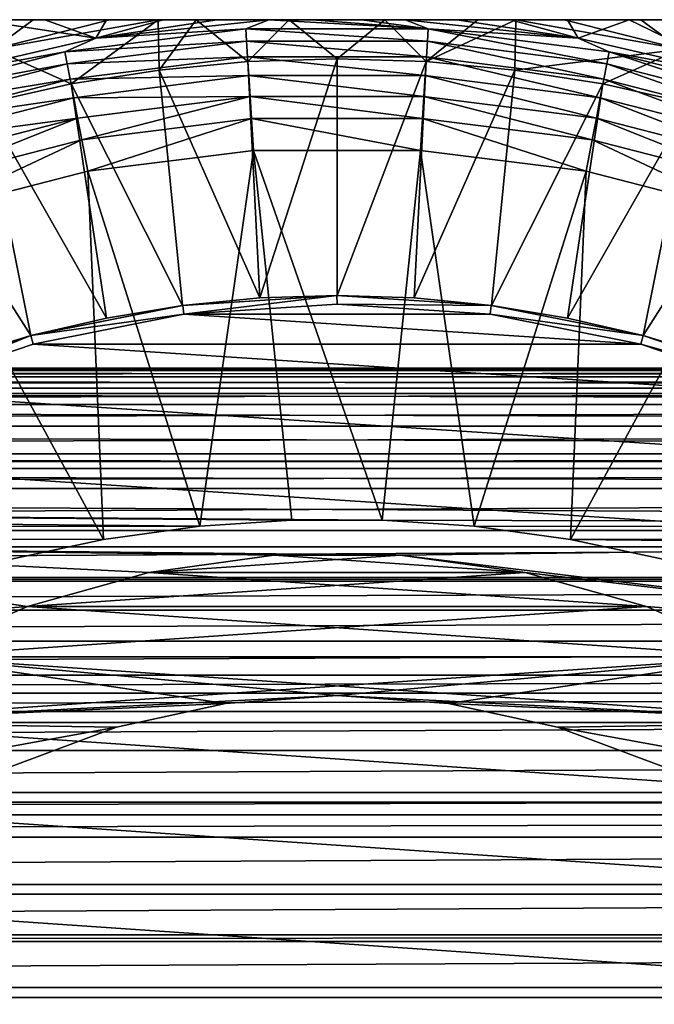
# Model space of a CAD drawing. Header units: metres. Extents: x -109 to 109, y -108 to 40.
# Tile 123 of 230: x -4.46 to 4.46, y -34.34 to -20.5. Entities that reach past the tile are written whole.
import ezdxf

# ---------------------------------------------------------------- set-up
doc = ezdxf.new("R2010")
doc.units = ezdxf.units.M
doc.layers.add('solid_K_24_42_17_000C74_XXXX', color=7, linetype='CONTINUOUS')

msp = doc.modelspace()

# ---------------------------------------------------------------- linework, layer by layer
at = {"layer": 'solid_K_24_42_17_000C74_XXXX'}
for points in [[(-7.98436, -20.5, -62.825005), (7.98436, -20.5, -62.825005), (7.951531, -20.5, -63.232971)], [(-7.98436, -20.5, -52.646069), (7.98436, -20.5, -62.825005), (-7.98436, -20.5, -62.825005)], [(7.98436, -20.5, -52.646069), (7.98436, -20.5, -62.825005), (-7.98436, -20.5, -52.646069)], [(-7.951533, -20.5, -63.232964), (-7.98436, -20.5, -62.825005), (7.951531, -20.5, -63.232971)], [(7.98436, -20.5, -52.646069), (-7.98436, -20.5, -52.646069), (-7.945383, -20.5, -52.201748)], [(-7.951533, -20.5, -63.232964), (7.951531, -20.5, -63.232971), (7.85088, -20.5, -63.644081)], [(-7.951533, -20.5, -63.232964), (7.85088, -20.5, -63.644081), (-7.850881, -20.5, -63.644077)], [(7.945383, -20.5, -52.201748), (-7.945383, -20.5, -52.201748), (-7.82549, -20.5, -51.753345)], [(7.945383, -20.5, -52.201748), (7.98436, -20.5, -52.646069), (-7.945383, -20.5, -52.201748)], [(-7.850881, -20.5, -63.644077), (7.85088, -20.5, -63.644081), (7.74419, -20.5, -63.919044)], [(-7.850881, -20.5, -63.644077), (7.74419, -20.5, -63.919044), (-7.74419, -20.5, -63.919044)], [(7.82549, -20.5, -51.753345), (-7.82549, -20.5, -51.753345), (-7.817924, -20.5, -51.732655)], [(7.82549, -20.5, -51.753345), (7.945383, -20.5, -52.201748), (-7.82549, -20.5, -51.753345)], [(7.817924, -20.5, -51.732655), (-7.817924, -20.5, -51.732655), (-7.615884, -20.5, -51.297993)], [(7.817924, -20.5, -51.732655), (7.82549, -20.5, -51.753345), (-7.817924, -20.5, -51.732655)], [(-7.74419, -20.5, -63.919044), (7.74419, -20.5, -63.919044), (7.676008, -20.5, -64.061188)], [(-7.676006, -20.5, -64.061195), (-7.74419, -20.5, -63.919044), (7.676008, -20.5, -64.061188)], [(-7.676006, -20.5, -64.061195), (7.676008, -20.5, -64.061188), (7.417216, -20.5, -64.484062)], [(-7.417213, -20.5, -64.484062), (-7.676006, -20.5, -64.061195), (7.417216, -20.5, -64.484062)], [(7.615884, -20.5, -51.297993), (-7.615884, -20.5, -51.297993), (-7.30151, -20.5, -50.834335)], [(7.615884, -20.5, -51.297993), (7.817924, -20.5, -51.732655), (-7.615884, -20.5, -51.297993)], [(-7.417213, -20.5, -64.484062), (7.417216, -20.5, -64.484062), (7.059156, -20.5, -64.91288)], [(-7.417213, -20.5, -64.484062), (7.059156, -20.5, -64.91288), (-7.059149, -20.5, -64.912888)], [(7.30151, -20.5, -50.834335), (7.615884, -20.5, -51.297993), (-7.30151, -20.5, -50.834335)], [(-6.111661, -20.5, -49.454231), (7.30151, -20.5, -50.834335), (-7.30151, -20.5, -50.834335)], [(-7.059149, -20.5, -64.912888), (7.059156, -20.5, -64.91288), (6.984968, -20.5, -64.988441)], [(-7.059149, -20.5, -64.912888), (6.984968, -20.5, -64.988441), (-6.984968, -20.5, -64.988441)], [(-6.984968, -20.5, -64.988441), (6.984968, -20.5, -64.988441), (6.582434, -20.5, -65.344414)], [(-6.582424, -20.5, -65.344421), (-6.984968, -20.5, -64.988441), (6.582434, -20.5, -65.344414)], [(-6.582424, -20.5, -65.344421), (6.582434, -20.5, -65.344414), (5.966731, -20.5, -65.769356)], [(-5.966721, -20.5, -65.769363), (-6.582424, -20.5, -65.344421), (5.966731, -20.5, -65.769356)], [(-6.111661, -20.5, -49.454231), (6.111676, -20.5, -49.454247), (7.30151, -20.5, -50.834335)], [(-6.111661, -20.5, -49.454231), (-5.056439, -20.5, -48.419262), (6.111676, -20.5, -49.454247)], [(-5.966721, -20.5, -65.769363), (5.966731, -20.5, -65.769356), (5.537582, -20.5, -66.0075)], [(-5.966721, -20.5, -65.769363), (5.537582, -20.5, -66.0075), (-5.537579, -20.5, -66.0075)], [(-5.056439, -20.5, -48.419262), (-5.772652, -21.306267, -46.209816), (-3.389097, -20.75943, -46.209816)], [(-5.537579, -20.5, -66.0075), (5.537582, -20.5, -66.0075), (5.198577, -20.5, -66.170303)], [(-5.198599, -20.5, -66.170288), (-5.537579, -20.5, -66.0075), (5.198577, -20.5, -66.170303)], [(-5.198599, -20.5, -66.170288), (5.198577, -20.5, -66.170303), (4.272857, -20.5, -66.527611)], [(-4.272964, -20.5, -66.527573), (-5.198599, -20.5, -66.170288), (4.272857, -20.5, -66.527611)], [(-4.272964, -20.5, -66.527573), (-4.833642, -20.912188, -66.942169), (-5.198599, -20.5, -66.170288)], [(-5.056439, -20.5, -48.419262), (-3.389097, -20.75943, -46.209816), (-4.107936, -20.5, -47.647266)], [(-5.056439, -20.5, -48.419262), (5.056436, -20.5, -48.419258), (6.111676, -20.5, -49.454247)], [(-5.056439, -20.5, -48.419262), (-4.107936, -20.5, -47.647266), (5.056436, -20.5, -48.419258)], [(-4.833642, -20.912188, -66.942169), (-2.512189, -20.5, -66.952927), (-3.738211, -21.403618, -67.77475)], [(-3.19315, -20.5, -66.821251), (-2.512189, -20.5, -66.952927), (-4.833642, -20.912188, -66.942169)], [(-4.272964, -20.5, -66.527573), (-3.19315, -20.5, -66.821251), (-4.833642, -20.912188, -66.942169)], [(-4.272964, -20.5, -66.527573), (4.272857, -20.5, -66.527611), (-3.19315, -20.5, -66.821251)], [(-4.107936, -20.5, -47.647266), (-3.389097, -20.75943, -46.209816), (-3.242344, -20.5, -47.077515)], [(-4.107936, -20.5, -47.647266), (4.107914, -20.5, -47.647247), (5.056436, -20.5, -48.419258)], [(-4.107936, -20.5, -47.647266), (-3.242344, -20.5, -47.077515), (4.107914, -20.5, -47.647247)], [(-2.512189, -20.5, -66.952927), (-2.500367, -21.207561, -67.77475), (-3.738211, -21.403618, -67.77475)], [(-1.281579, -20.629887, -45.917889), (-0.95742, -20.5, -46.209816), (-3.389097, -20.75943, -46.209816)], [(-1.683229, -20.5, -46.383842), (-3.389097, -20.75943, -46.209816), (-0.95742, -20.5, -46.209816)], [(-2.439501, -20.5, -46.666233), (-3.389097, -20.75943, -46.209816), (-1.683229, -20.5, -46.383842)], [(-3.242344, -20.5, -47.077515), (-3.389097, -20.75943, -46.209816), (-2.439501, -20.5, -46.666233)], [(-3.242344, -20.5, -47.077515), (3.242308, -20.5, -47.077492), (4.107914, -20.5, -47.647247)], [(-3.242344, -20.5, -47.077515), (-2.439501, -20.5, -46.666233), (3.242308, -20.5, -47.077492)], [(-3.19315, -20.5, -66.821251), (4.272857, -20.5, -66.527611), (3.192851, -20.5, -66.82132)], [(-3.19315, -20.5, -66.821251), (3.192851, -20.5, -66.82132), (2.512191, -20.5, -66.952927)], [(-3.19315, -20.5, -66.821251), (2.512191, -20.5, -66.952927), (-2.512189, -20.5, -66.952927)], [(-2.512189, -20.5, -66.952927), (-1.97903, -20.5, -67.031227), (-2.500367, -21.207561, -67.77475)], [(-2.512189, -20.5, -66.952927), (2.512191, -20.5, -66.952927), (1.97826, -20.5, -67.031326)], [(-2.512189, -20.5, -66.952927), (1.97826, -20.5, -67.031326), (-1.97903, -20.5, -67.031227)], [(-1.97903, -20.5, -67.031227), (-1.252655, -21.089619, -67.77475), (-2.500367, -21.207561, -67.77475)], [(-2.439501, -20.5, -46.666233), (2.439471, -20.5, -46.666222), (3.242308, -20.5, -47.077492)], [(-2.439501, -20.5, -46.666233), (-1.683229, -20.5, -46.383842), (2.439471, -20.5, -46.666222)], [(-1.97903, -20.5, -67.031227), (-0.671754, -20.5, -67.141106), (-1.252655, -21.089619, -67.77475)], [(-1.97903, -20.5, -67.031227), (1.97826, -20.5, -67.031326), (-0.671754, -20.5, -67.141106)], [(-1.683229, -20.5, -46.383842), (-0.95742, -20.5, -46.209816), (1.683196, -20.5, -46.383831)], [(-1.683229, -20.5, -46.383842), (1.683196, -20.5, -46.383831), (2.439471, -20.5, -46.666222)], [(-1.281579, -20.629887, -45.917889), (1.281579, -20.629887, -45.917889), (-0.95742, -20.5, -46.209816)], [(-0.671754, -20.5, -67.141106), (0.000001, -21.050253, -67.77475), (-1.252655, -21.089619, -67.77475)], [(0.95742, -20.5, -46.209816), (-0.95742, -20.5, -46.209816), (-0.350682, -20.5, -46.143715)], [(1.281579, -20.629887, -45.917889), (-0.350682, -20.5, -46.143715), (-0.95742, -20.5, -46.209816)], [(1.683196, -20.5, -46.383831), (-0.95742, -20.5, -46.209816), (0.95742, -20.5, -46.209816)], [(-0.671754, -20.5, -67.141106), (0.670356, -20.5, -67.141159), (0.000001, -21.050253, -67.77475)], [(-0.671754, -20.5, -67.141106), (1.97826, -20.5, -67.031326), (0.670356, -20.5, -67.141159)], [(0.95742, -20.5, -46.209816), (-0.350682, -20.5, -46.143715), (0.350682, -20.5, -46.143715)], [(1.281579, -20.629887, -45.917889), (0.350682, -20.5, -46.143715), (-0.350682, -20.5, -46.143715)], [(0.670356, -20.5, -67.141159), (1.252657, -21.089619, -67.77475), (0.000001, -21.050253, -67.77475)], [(1.281579, -20.629887, -45.917889), (0.95742, -20.5, -46.209816), (0.350682, -20.5, -46.143715)], [(0.670356, -20.5, -67.141159), (1.97826, -20.5, -67.031326), (1.252657, -21.089619, -67.77475)], [(1.281579, -20.629887, -45.917889), (3.389097, -20.75943, -46.209816), (0.95742, -20.5, -46.209816)], [(1.683196, -20.5, -46.383831), (0.95742, -20.5, -46.209816), (3.389097, -20.75943, -46.209816)], [(2.512191, -20.5, -66.952927), (2.500369, -21.207563, -67.77475), (1.252657, -21.089619, -67.77475)], [(1.97826, -20.5, -67.031326), (2.512191, -20.5, -66.952927), (1.252657, -21.089619, -67.77475)], [(1.683196, -20.5, -46.383831), (3.389097, -20.75943, -46.209816), (2.439471, -20.5, -46.666222)], [(2.439471, -20.5, -46.666222), (3.389097, -20.75943, -46.209816), (3.242308, -20.5, -47.077492)], [(4.833575, -20.91217, -66.942169), (2.500369, -21.207563, -67.77475), (2.512191, -20.5, -66.952927)], [(4.833575, -20.91217, -66.942169), (2.512191, -20.5, -66.952927), (3.192851, -20.5, -66.82132)], [(4.833575, -20.91217, -66.942169), (3.192851, -20.5, -66.82132), (4.272857, -20.5, -66.527611)], [(3.242308, -20.5, -47.077492), (3.389097, -20.75943, -46.209816), (4.107914, -20.5, -47.647247)], [(4.107914, -20.5, -47.647247), (3.389097, -20.75943, -46.209816), (5.772652, -21.306267, -46.209816)], [(4.107914, -20.5, -47.647247), (5.772652, -21.306267, -46.209816), (5.056436, -20.5, -48.419258)], [(4.833575, -20.91217, -66.942169), (4.272857, -20.5, -66.527611), (5.198577, -20.5, -66.170303)], [(-3.824525, -20.951136, -45.917889), (-3.389097, -20.75943, -46.209816), (-5.772652, -21.306267, -46.209816)], [(-3.824525, -20.951136, -45.917889), (-1.281579, -20.629887, -45.917889), (-3.389097, -20.75943, -46.209816)], [(-1.270839, -20.800581, -45.654289), (-1.281579, -20.629887, -45.917889), (-3.824525, -20.951136, -45.917889)], [(1.27084, -20.800581, -45.654289), (1.281579, -20.629887, -45.917889), (-1.281579, -20.629887, -45.917889)], [(-1.270839, -20.800581, -45.654289), (1.27084, -20.800581, -45.654289), (-1.281579, -20.629887, -45.917889)], [(1.27084, -20.800581, -45.654289), (3.792478, -21.119137, -45.654289), (1.281579, -20.629887, -45.917889)], [(1.281579, -20.629887, -45.917889), (3.824526, -20.951136, -45.917889), (3.389097, -20.75943, -46.209816)], [(3.792478, -21.119137, -45.654289), (3.824526, -20.951136, -45.917889), (1.281579, -20.629887, -45.917889)], [(3.824526, -20.951136, -45.917889), (5.772652, -21.306267, -46.209816), (3.389097, -20.75943, -46.209816)], [(-3.792477, -21.119137, -45.654289), (-1.270839, -20.800581, -45.654289), (-3.824525, -20.951136, -45.917889)], [(-1.256887, -21.022337, -45.432106), (-1.270839, -20.800581, -45.654289), (-3.792477, -21.119137, -45.654289)], [(1.256889, -21.022337, -45.432106), (1.27084, -20.800581, -45.654289), (-1.270839, -20.800581, -45.654289)], [(-1.256887, -21.022337, -45.432106), (1.256889, -21.022337, -45.432106), (-1.270839, -20.800581, -45.654289)], [(1.256889, -21.022337, -45.432106), (3.750843, -21.337397, -45.432106), (1.27084, -20.800581, -45.654289)], [(3.750843, -21.337397, -45.432106), (3.792478, -21.119137, -45.654289), (1.27084, -20.800581, -45.654289)], [(-6.307157, -21.588568, -45.917889), (-3.824525, -20.951136, -45.917889), (-5.772652, -21.306267, -46.209816)], [(-3.792477, -21.119137, -45.654289), (-3.824525, -20.951136, -45.917889), (-6.307157, -21.588568, -45.917889)], [(-4.833642, -20.912188, -66.942169), (-3.738211, -21.403618, -67.77475), (-4.961303, -21.677011, -67.77475)], [(-3.750842, -21.337397, -45.432106), (-1.256887, -21.022337, -45.432106), (-3.792477, -21.119137, -45.654289)], [(-1.240335, -21.285423, -45.261086), (-1.256887, -21.022337, -45.432106), (-3.750842, -21.337397, -45.432106)], [(1.240337, -21.285423, -45.261086), (1.256889, -21.022337, -45.432106), (-1.256887, -21.022337, -45.432106)], [(-1.240335, -21.285423, -45.261086), (1.240337, -21.285423, -45.261086), (-1.256887, -21.022337, -45.432106)], [(1.240337, -21.285423, -45.261086), (3.701448, -21.596334, -45.261086), (1.256889, -21.022337, -45.432106)], [(3.701448, -21.596334, -45.261086), (3.750843, -21.337397, -45.432106), (1.256889, -21.022337, -45.432106)], [(4.833575, -20.91217, -66.942169), (3.738214, -21.403618, -67.77475), (2.500369, -21.207563, -67.77475)], [(4.833575, -20.91217, -66.942169), (4.961305, -21.677011, -67.77475), (3.738214, -21.403618, -67.77475)], [(3.792478, -21.119137, -45.654289), (6.254306, -21.751228, -45.654289), (3.824526, -20.951136, -45.917889)], [(3.824526, -20.951136, -45.917889), (6.307157, -21.588568, -45.917889), (5.772652, -21.306267, -46.209816)], [(6.254306, -21.751228, -45.654289), (6.307157, -21.588568, -45.917889), (3.824526, -20.951136, -45.917889)], [(-6.254305, -21.751226, -45.654289), (-3.792477, -21.119137, -45.654289), (-6.307157, -21.588568, -45.917889)], [(-3.750842, -21.337397, -45.432106), (-3.792477, -21.119137, -45.654289), (-6.254305, -21.751226, -45.654289)], [(-2.500367, -21.207561, -67.77475), (-1.252655, -21.089619, -67.77475), (-1.087231, -24.411091, -71.099998)], [(-1.252655, -21.089619, -67.77475), (0.000001, -21.050253, -67.77475), (-1.087231, -24.411091, -71.099998)], [(0.000001, -21.050253, -67.77475), (0, -24.3755, -71.099998), (-1.087231, -24.411091, -71.099998)], [(0.000001, -21.050253, -67.77475), (1.252657, -21.089619, -67.77475), (0, -24.3755, -71.099998)], [(1.252657, -21.089619, -67.77475), (1.087231, -24.411091, -71.099998), (0, -24.3755, -71.099998)], [(1.252657, -21.089619, -67.77475), (2.500369, -21.207563, -67.77475), (1.087231, -24.411091, -71.099998)], [(3.750843, -21.337397, -45.432106), (6.185644, -21.962547, -45.432106), (3.792478, -21.119137, -45.654289)], [(6.185644, -21.962547, -45.432106), (6.254306, -21.751228, -45.654289), (3.792478, -21.119137, -45.654289)], [(-3.701447, -21.596333, -45.261086), (-1.240335, -21.285423, -45.261086), (-3.750842, -21.337397, -45.432106)], [(-3.738211, -21.403618, -67.77475), (-2.500367, -21.207561, -67.77475), (-2.17008, -24.517744, -71.099998)], [(-3.701447, -21.596333, -45.261086), (-1.22191, -21.578295, -45.148735), (-1.240335, -21.285423, -45.261086)], [(-2.500367, -21.207561, -67.77475), (-1.087231, -24.411091, -71.099998), (-2.17008, -24.517744, -71.099998)], [(-1.240335, -21.285423, -45.261086), (-1.22191, -21.578295, -45.148735), (1.221911, -21.578295, -45.148735)], [(-1.240335, -21.285423, -45.261086), (1.221911, -21.578295, -45.148735), (1.240337, -21.285423, -45.261086)], [(2.500369, -21.207563, -67.77475), (2.17008, -24.517744, -71.099998), (1.087231, -24.411091, -71.099998)], [(1.240337, -21.285423, -45.261086), (1.221911, -21.578295, -45.148735), (3.646461, -21.884588, -45.148735)], [(1.240337, -21.285423, -45.261086), (3.646461, -21.884588, -45.148735), (3.701448, -21.596334, -45.261086)], [(2.500369, -21.207563, -67.77475), (3.738214, -21.403618, -67.77475), (2.17008, -24.517744, -71.099998)], [(-6.185643, -21.962547, -45.432106), (-3.750842, -21.337397, -45.432106), (-6.254305, -21.751226, -45.654289)], [(-3.701447, -21.596333, -45.261086), (-3.750842, -21.337397, -45.432106), (-6.185643, -21.962547, -45.432106)], [(-4.961303, -21.677011, -67.77475), (-3.738211, -21.403618, -67.77475), (-3.243151, -24.69491, -71.099998)], [(-3.738211, -21.403618, -67.77475), (-2.17008, -24.517744, -71.099998), (-3.243151, -24.69491, -71.099998)], [(3.738214, -21.403618, -67.77475), (3.243151, -24.69491, -71.099998), (2.17008, -24.517744, -71.099998)], [(3.738214, -21.403618, -67.77475), (4.961305, -21.677011, -67.77475), (3.243151, -24.69491, -71.099998)], [(3.701448, -21.596334, -45.261086), (6.104185, -22.213251, -45.261086), (3.750843, -21.337397, -45.432106)], [(6.104185, -22.213251, -45.261086), (6.185644, -21.962547, -45.432106), (3.750843, -21.337397, -45.432106)], [(-3.701447, -21.596333, -45.261086), (-3.64646, -21.884586, -45.148735), (-1.22191, -21.578295, -45.148735)], [(-1.22191, -21.578295, -45.148735), (-3.64646, -21.884586, -45.148735), (-3.588116, -22.189163, -45.099998)], [(-1.22191, -21.578295, -45.148735), (-3.588116, -22.189163, -45.099998), (-1.202309, -21.887781, -45.099998)], [(-1.22191, -21.578295, -45.148735), (-1.202309, -21.887781, -45.099998), (1.202309, -21.887781, -45.099998)], [(1.221911, -21.578295, -45.148735), (-1.22191, -21.578295, -45.148735), (1.202309, -21.887781, -45.099998)], [(1.221911, -21.578295, -45.148735), (1.202309, -21.887781, -45.099998), (3.588116, -22.189163, -45.099998)], [(3.646461, -21.884588, -45.148735), (1.221911, -21.578295, -45.148735), (3.588116, -22.189163, -45.099998)], [(-6.104184, -22.213251, -45.261086), (-3.701447, -21.596333, -45.261086), (-6.185643, -21.962547, -45.432106)], [(-6.164814, -22.026663, -67.77475), (-4.961303, -21.677011, -67.77475), (-4.302822, -24.941988, -71.099998)], [(-6.104184, -22.213251, -45.261086), (-3.64646, -21.884586, -45.148735), (-3.701447, -21.596333, -45.261086)], [(-4.961303, -21.677011, -67.77475), (-3.243151, -24.69491, -71.099998), (-4.302822, -24.941988, -71.099998)], [(4.961305, -21.677011, -67.77475), (4.302822, -24.941988, -71.099998), (3.243151, -24.69491, -71.099998)], [(3.701448, -21.596334, -45.261086), (3.646461, -21.884588, -45.148735), (6.013504, -22.49234, -45.148735)], [(3.701448, -21.596334, -45.261086), (6.013504, -22.49234, -45.148735), (6.104185, -22.213251, -45.261086)], [(4.961305, -21.677011, -67.77475), (6.164816, -22.026665, -67.77475), (4.302822, -24.941988, -71.099998)], [(-6.104184, -22.213251, -45.261086), (-6.013503, -22.49234, -45.148735), (-3.64646, -21.884586, -45.148735)], [(-3.64646, -21.884586, -45.148735), (-6.013503, -22.49234, -45.148735), (-5.91755, -22.787231, -45.099998)], [(-3.64646, -21.884586, -45.148735), (-5.91755, -22.787231, -45.099998), (-3.588116, -22.189163, -45.099998)], [(-3.588116, -22.189163, -45.099998), (-3.503973, -22.63122, -45.099998), (-1.202309, -21.887781, -45.099998)], [(-1.202309, -21.887781, -45.099998), (-3.503973, -22.63122, -45.099998), (-1.174145, -22.336899, -45.099998)], [(-1.202309, -21.887781, -45.099998), (-1.174145, -22.336899, -45.099998), (1.174145, -22.336899, -45.099998)], [(-1.202309, -21.887781, -45.099998), (1.174145, -22.336899, -45.099998), (1.202309, -21.887781, -45.099998)], [(1.202309, -21.887781, -45.099998), (1.174145, -22.336899, -45.099998), (3.503973, -22.63122, -45.099998)], [(1.202309, -21.887781, -45.099998), (3.503973, -22.63122, -45.099998), (3.588116, -22.189163, -45.099998)], [(3.646461, -21.884588, -45.148735), (3.588116, -22.189163, -45.099998), (5.91755, -22.787231, -45.099998)], [(6.013504, -22.49234, -45.148735), (3.646461, -21.884588, -45.148735), (5.91755, -22.787231, -45.099998)], [(-6.164814, -22.026663, -67.77475), (-4.302822, -24.941988, -71.099998), (-5.343671, -25.257727, -71.099998)], [(6.164816, -22.026665, -67.77475), (5.343671, -25.257727, -71.099998), (4.302822, -24.941988, -71.099998)], [(-5.91755, -22.787231, -45.099998), (-5.778588, -23.215239, -45.099998), (-3.588116, -22.189163, -45.099998)], [(-3.588116, -22.189163, -45.099998), (-5.778588, -23.215239, -45.099998), (-3.503973, -22.63122, -45.099998)], [(3.588116, -22.189163, -45.099998), (3.503973, -22.63122, -45.099998), (5.778588, -23.215239, -45.099998)], [(3.588116, -22.189163, -45.099998), (5.778588, -23.215239, -45.099998), (5.91755, -22.787231, -45.099998)], [(-1.174152, -22.336899, -27.37269), (-1.174145, -22.336899, -45.099998), (-3.503973, -22.63122, -45.099998)], [(-3.503957, -22.631214, -27.37269), (-1.174152, -22.336899, -27.37269), (-3.503973, -22.63122, -45.099998)], [(-3.503957, -22.631214, -27.37269), (-1.930284, -27.622665, -8.025393), (-1.174152, -22.336899, -27.37269)], [(-1.174152, -22.336899, -27.37269), (-1.930284, -27.622665, -8.025393), (-0.636352, -27.537579, -7.881826)], [(-1.174152, -22.336899, -27.37269), (-0.636352, -27.537579, -7.881826), (0.636147, -27.537571, -7.881815)], [(-1.174152, -22.336899, -27.37269), (0.636147, -27.537571, -7.881815), (1.174152, -22.336899, -27.37269)], [(-1.174152, -22.336899, -27.37269), (1.174152, -22.336899, -27.37269), (-1.174145, -22.336899, -45.099998)], [(1.174152, -22.336899, -27.37269), (1.174145, -22.336899, -45.099998), (-1.174145, -22.336899, -45.099998)], [(1.174152, -22.336899, -27.37269), (0.636147, -27.537571, -7.881815), (1.930084, -27.622646, -8.025359)], [(3.503957, -22.631214, -27.37269), (3.503973, -22.63122, -45.099998), (1.174145, -22.336899, -45.099998)], [(1.174152, -22.336899, -27.37269), (3.503957, -22.631214, -27.37269), (1.174145, -22.336899, -45.099998)], [(1.174152, -22.336899, -27.37269), (1.930084, -27.622646, -8.025359), (3.503957, -22.631214, -27.37269)], [(-5.778558, -23.215223, -27.37269), (-3.503973, -22.63122, -45.099998), (-5.778588, -23.215239, -45.099998)], [(-5.778558, -23.215223, -27.37269), (-3.284686, -27.806669, -8.324424), (-3.503957, -22.631214, -27.37269)], [(-5.778558, -23.215223, -27.37269), (-3.503957, -22.631214, -27.37269), (-3.503973, -22.63122, -45.099998)], [(-3.503957, -22.631214, -27.37269), (-3.284686, -27.806669, -8.324424), (-1.930284, -27.622665, -8.025393)], [(3.503957, -22.631214, -27.37269), (1.930084, -27.622646, -8.025359), (3.284459, -27.806631, -8.324362)], [(3.503957, -22.631214, -27.37269), (3.284459, -27.806631, -8.324362), (5.778558, -23.215223, -27.37269)], [(3.503957, -22.631214, -27.37269), (5.778558, -23.215223, -27.37269), (3.503973, -22.63122, -45.099998)], [(5.778558, -23.215223, -27.37269), (5.778588, -23.215239, -45.099998), (3.503973, -22.63122, -45.099998)], [(-5.778558, -23.215223, -27.37269), (-4.736474, -28.119528, -8.800763), (-3.284686, -27.806669, -8.324424)], [(5.778558, -23.215223, -27.37269), (3.284459, -27.806631, -8.324362), (4.736198, -28.119455, -8.800658)], [(-2.169783, -24.517706, -80.600006), (-2.17008, -24.517744, -71.099998), (-1.087231, -24.411091, -71.099998)], [(-2.169783, -24.517706, -80.600006), (-1.087231, -24.411091, -71.099998), (0, -24.3755, -71.099998)], [(-0.000001, -24.3755, -80.600006), (-2.169783, -24.517706, -80.600006), (0, -24.3755, -71.099998)], [(-2.153682, -24.641159, -80.724503), (-2.169783, -24.517706, -80.600006), (-0.000001, -24.3755, -80.600006)], [(0, -24.5, -80.724503), (-2.153682, -24.641159, -80.724503), (-0.000001, -24.3755, -80.600006)], [(-2.153659, -24.641161, -99.599998), (-2.153682, -24.641159, -80.724503), (0, -24.5, -80.724503)], [(-2.153659, -24.641161, -99.599998), (0, -24.5, -80.724503), (0, -24.500013, -99.599998)], [(-2.153659, -24.641161, -99.599998), (0, -24.500013, -99.599998), (2.153659, -24.641161, -99.599998)], [(-0.000001, -24.3755, -80.600006), (0, -24.3755, -71.099998), (1.087231, -24.411091, -71.099998)], [(2.169781, -24.517704, -80.600006), (-0.000001, -24.3755, -80.600006), (1.087231, -24.411091, -71.099998)], [(0, -24.5, -80.724503), (-0.000001, -24.3755, -80.600006), (2.169781, -24.517704, -80.600006)], [(2.153682, -24.641159, -80.724503), (0, -24.5, -80.724503), (2.169781, -24.517704, -80.600006)], [(0, -24.500013, -99.599998), (0, -24.5, -80.724503), (2.153682, -24.641159, -80.724503)], [(0, -24.500013, -99.599998), (2.153682, -24.641159, -80.724503), (2.153659, -24.641161, -99.599998)], [(2.169781, -24.517704, -80.600006), (1.087231, -24.411091, -71.099998), (2.17008, -24.517744, -71.099998)], [(-2.169783, -24.517706, -80.600006), (-4.302607, -24.941931, -80.600006), (-2.17008, -24.517744, -71.099998)], [(-2.153682, -24.641159, -80.724503), (-4.302607, -24.941931, -80.600006), (-2.169783, -24.517706, -80.600006)], [(-4.302607, -24.941931, -80.600006), (-3.243151, -24.69491, -71.099998), (-2.17008, -24.517744, -71.099998)], [(2.153682, -24.641159, -80.724503), (2.169781, -24.517704, -80.600006), (4.302605, -24.941931, -80.600006)], [(2.169781, -24.517704, -80.600006), (2.17008, -24.517744, -71.099998), (3.243151, -24.69491, -71.099998)], [(4.302605, -24.941931, -80.600006), (2.169781, -24.517704, -80.600006), (3.243151, -24.69491, -71.099998)], [(-4.302607, -24.941931, -80.600006), (-4.302822, -24.941988, -71.099998), (-3.243151, -24.69491, -71.099998)], [(-2.153682, -24.641159, -80.724503), (-4.270514, -25.062223, -80.724503), (-4.302607, -24.941931, -80.600006)], [(-4.27036, -25.062181, -99.599998), (-4.270514, -25.062223, -80.724503), (-2.153682, -24.641159, -80.724503)], [(-4.27036, -25.062181, -99.599998), (-2.153682, -24.641159, -80.724503), (-2.153659, -24.641161, -99.599998)], [(-4.27036, -25.062181, -99.599998), (-2.153659, -24.641161, -99.599998), (4.27036, -25.062181, -99.599998)], [(-2.153659, -24.641161, -99.599998), (2.153659, -24.641161, -99.599998), (4.27036, -25.062181, -99.599998)], [(2.153659, -24.641161, -99.599998), (2.153682, -24.641159, -80.724503), (4.27036, -25.062181, -99.599998)], [(4.270514, -25.062223, -80.724503), (2.153682, -24.641159, -80.724503), (4.302605, -24.941931, -80.600006)], [(4.27036, -25.062181, -99.599998), (2.153682, -24.641159, -80.724503), (4.270514, -25.062223, -80.724503)], [(4.302605, -24.941931, -80.600006), (3.243151, -24.69491, -71.099998), (4.302822, -24.941988, -71.099998)], [(-4.302607, -24.941931, -80.600006), (-6.361917, -25.640963, -80.600006), (-4.302822, -24.941988, -71.099998)], [(-6.314277, -25.755987, -80.724503), (-6.361917, -25.640963, -80.600006), (-4.302607, -24.941931, -80.600006)], [(-6.361917, -25.640963, -80.600006), (-5.343671, -25.257727, -71.099998), (-4.302822, -24.941988, -71.099998)], [(-4.270514, -25.062223, -80.724503), (-6.314277, -25.755987, -80.724503), (-4.302607, -24.941931, -80.600006)], [(4.270514, -25.062223, -80.724503), (4.302605, -24.941931, -80.600006), (6.361915, -25.640963, -80.600006)], [(4.302605, -24.941931, -80.600006), (4.302822, -24.941988, -71.099998), (5.343671, -25.257727, -71.099998)], [(6.361915, -25.640963, -80.600006), (4.302605, -24.941931, -80.600006), (5.343671, -25.257727, -71.099998)], [(-6.314099, -25.755917, -99.599998), (-6.314277, -25.755987, -80.724503), (-4.270514, -25.062223, -80.724503)], [(-6.314099, -25.755917, -99.599998), (-4.270514, -25.062223, -80.724503), (-4.27036, -25.062181, -99.599998)], [(-6.314099, -25.755917, -99.599998), (-4.27036, -25.062181, -99.599998), (6.314099, -25.755917, -99.599998)], [(-4.27036, -25.062181, -99.599998), (4.27036, -25.062181, -99.599998), (6.314099, -25.755917, -99.599998)], [(4.27036, -25.062181, -99.599998), (4.270514, -25.062223, -80.724503), (6.314099, -25.755917, -99.599998)], [(6.314277, -25.755987, -80.724503), (4.270514, -25.062223, -80.724503), (6.361915, -25.640963, -80.600006)], [(6.314099, -25.755917, -99.599998), (4.270514, -25.062223, -80.724503), (6.314277, -25.755987, -80.724503)], [(-56.06118, -25.522047, -1.947556), (-55.939617, -25.429932, -0.965903), (56.06118, -25.522049, -1.947565)], [(-56.061066, -25.521975, 1.946978), (56.061066, -25.521973, 1.94697), (55.939613, -25.429916, 0.965665)], [(-55.939613, -25.429916, 0.965673), (-56.061066, -25.521975, 1.946978), (55.939613, -25.429916, 0.965665)], [(-55.939617, -25.429932, -0.965903), (-55.900002, -25.4), (55.939621, -25.429932, -0.965911)], [(-55.939617, -25.429932, -0.965903), (55.939621, -25.429932, -0.965911), (56.06118, -25.522049, -1.947565)], [(-55.939613, -25.429916, 0.965673), (55.939613, -25.429916, 0.965665), (55.900002, -25.4)], [(-55.900002, -25.4), (-55.939613, -25.429916, 0.965673), (55.900002, -25.4)], [(-55.900002, -25.4), (55.900002, -25.4), (55.939621, -25.429932, -0.965911)], [(-56.270416, -25.680441, -2.944676), (-56.06118, -25.522047, -1.947556), (56.27042, -25.680443, -2.944688)], [(-56.27018, -25.680256, 2.943716), (56.270176, -25.680254, 2.943706), (56.061066, -25.521973, 1.94697)], [(-56.061066, -25.521975, 1.946978), (-56.27018, -25.680256, 2.943716), (56.061066, -25.521973, 1.94697)], [(-56.06118, -25.522047, -1.947556), (56.06118, -25.522049, -1.947565), (56.27042, -25.680443, -2.944688)], [(-56.572994, -25.909678, -3.955015), (-56.270416, -25.680441, -2.944676), (56.573002, -25.909679, -3.955028)], [(-56.572559, -25.909353, 3.953783), (56.572556, -25.909351, 3.953771), (56.270176, -25.680254, 2.943706)], [(-56.27018, -25.680256, 2.943716), (-56.572559, -25.909353, 3.953783), (56.270176, -25.680254, 2.943706)], [(-56.270416, -25.680441, -2.944676), (56.27042, -25.680443, -2.944688), (56.573002, -25.909679, -3.955028)], [(-8.250031, -26.710596, -99.599998), (-6.314099, -25.755917, -99.599998), (8.250031, -26.710596, -99.599998)], [(-6.314099, -25.755917, -99.599998), (6.314099, -25.755917, -99.599998), (8.250031, -26.710596, -99.599998)], [(-56.976513, -26.21513, -4.976707), (-56.572994, -25.909678, -3.955015), (56.976517, -26.215134, -4.976719)], [(-56.975903, -26.214672, 4.975348), (56.975899, -26.214668, 4.975337), (56.572556, -25.909351, 3.953771)], [(-56.572559, -25.909353, 3.953783), (-56.975903, -26.214672, 4.975348), (56.572556, -25.909351, 3.953771)], [(-56.572994, -25.909678, -3.955015), (56.573002, -25.909679, -3.955028), (56.976517, -26.215134, -4.976719)], [(-57.491665, -26.605417, -6.012986), (-56.976513, -26.21513, -4.976707), (57.491673, -26.605423, -6.012997)], [(-57.49086, -26.604799, 6.011505), (57.490852, -26.604794, 6.011494), (56.975899, -26.214668, 4.975337)], [(-56.975903, -26.214672, 4.975348), (-57.49086, -26.604799, 6.011505), (56.975899, -26.214668, 4.975337)], [(-56.976513, -26.21513, -4.976707), (56.976517, -26.215134, -4.976719), (57.491673, -26.605423, -6.012997)], [(-57.759178, -26.807936, 6.47652), (57.759178, -26.807936, 6.476522), (57.490852, -26.604794, 6.011494)], [(-57.49086, -26.604799, 6.011505), (-57.759178, -26.807936, 6.47652), (57.490852, -26.604794, 6.011494)], [(-57.759132, -26.807896, -6.476434), (-57.491665, -26.605417, -6.012986), (57.759132, -26.807896, -6.476432)], [(-57.491665, -26.605417, -6.012986), (57.491673, -26.605423, -6.012997), (57.759132, -26.807896, -6.476432)], [(-10.044599, -27.909697, -99.599998), (-8.250031, -26.710596, -99.599998), (10.044599, -27.909697, -99.599998)], [(-8.250031, -26.710596, -99.599998), (8.250031, -26.710596, -99.599998), (10.044599, -27.909697, -99.599998)], [(-58.133797, -27.09157, -7.065095), (-57.759132, -26.807896, -6.476434), (58.133804, -27.091576, -7.065106)], [(-58.132633, -27.0907, 7.063383), (58.132626, -27.090694, 7.063372), (57.759178, -26.807936, 6.476522)], [(-57.759178, -26.807936, 6.47652), (-58.132633, -27.0907, 7.063383), (57.759178, -26.807936, 6.476522)], [(-57.759132, -26.807896, -6.476434), (57.759132, -26.807896, -6.476432), (58.133804, -27.091576, -7.065106)], [(-58.917149, -27.684902, -8.128232), (-58.133797, -27.09157, -7.065095), (-1.930284, -27.622665, -8.025393)], [(-58.915653, -27.683762, 8.126363), (58.915646, -27.683754, 8.126352), (58.132626, -27.090694, 7.063372)], [(-58.132633, -27.0907, 7.063383), (-58.915653, -27.683762, 8.126363), (58.132626, -27.090694, 7.063372)], [(-58.133797, -27.09157, -7.065095), (-0.636352, -27.537579, -7.881826), (-1.930284, -27.622665, -8.025393)], [(-58.133797, -27.09157, -7.065095), (0.636147, -27.537571, -7.881815), (-0.636352, -27.537579, -7.881826)], [(-58.133797, -27.09157, -7.065095), (58.917156, -27.684908, -8.128242), (0.636147, -27.537571, -7.881815)], [(-58.133797, -27.09157, -7.065095), (58.133804, -27.091576, -7.065106), (58.917156, -27.684908, -8.128242)], [(58.917156, -27.684908, -8.128242), (1.930084, -27.622646, -8.025359), (0.636147, -27.537571, -7.881815)], [(-59.787636, -28.344101, 9.120758), (59.787636, -28.344103, 9.12076), (58.915646, -27.683754, 8.126352)], [(-58.915653, -27.683762, 8.126363), (-59.787636, -28.344101, 9.120758), (58.915646, -27.683754, 8.126352)], [(-58.917149, -27.684902, -8.128232), (-1.930284, -27.622665, -8.025393), (-3.284686, -27.806669, -8.324424)], [(-58.917149, -27.684902, -8.128232), (-3.284686, -27.806669, -8.324424), (-4.736474, -28.119528, -8.800763)], [(58.917156, -27.684908, -8.128242), (3.284459, -27.806631, -8.324362), (1.930084, -27.622646, -8.025359)], [(58.917156, -27.684908, -8.128242), (59.787491, -28.343979, -9.120587), (3.284459, -27.806631, -8.324362)], [(59.787491, -28.343979, -9.120587), (4.736198, -28.119455, -8.800658), (3.284459, -27.806631, -8.324362)], [(-11.667425, -29.332911, -99.599998), (-10.044599, -27.909697, -99.599998), (-4.353356, -28.750582, -99.599998)], [(-10.044599, -27.909697, -99.599998), (0.887029, -28.0303, -99.599998), (-0.887029, -28.0303, -99.599998)], [(-10.044599, -27.909697, -99.599998), (10.044599, -27.909697, -99.599998), (0.887029, -28.0303, -99.599998)], [(-10.044599, -27.909697, -99.599998), (-0.887029, -28.0303, -99.599998), (-2.644718, -28.271872, -99.599998)], [(-10.044599, -27.909697, -99.599998), (-2.644718, -28.271872, -99.599998), (-4.353356, -28.750582, -99.599998)], [(10.044599, -27.909697, -99.599998), (11.667425, -29.332911, -99.599998), (0.887029, -28.0303, -99.599998)], [(-2.644873, -28.271902, -17.1), (-0.887124, -28.030319, -17.1), (2.644873, -28.271902, -17.1)], [(-0.887124, -28.030319, -18.700001), (-0.887124, -28.030319, -17.1), (-2.644873, -28.271902, -17.1)], [(-2.644873, -28.271902, -18.700001), (-0.887124, -28.030319, -18.700001), (-2.644873, -28.271902, -17.1)], [(-2.644873, -28.271902, -18.700001), (2.644873, -28.271902, -18.700001), (0.887124, -28.030319, -18.700001)], [(-2.644873, -28.271902, -18.700001), (0.887124, -28.030319, -18.700001), (-0.887124, -28.030319, -18.700001)], [(-2.644718, -28.271872, -121.099998), (-0.887029, -28.0303, -121.099998), (2.644718, -28.271872, -121.099998)], [(-0.887029, -28.0303, -99.599998), (-0.887029, -28.0303, -121.099998), (-2.644718, -28.271872, -121.099998)], [(-2.644718, -28.271872, -99.599998), (-0.887029, -28.0303, -99.599998), (-2.644718, -28.271872, -121.099998)], [(-0.887124, -28.030319, -17.1), (0.887124, -28.030319, -17.1), (2.644873, -28.271902, -17.1)], [(0.887124, -28.030319, -18.700001), (0.887124, -28.030319, -17.1), (-0.887124, -28.030319, -17.1)], [(-0.887124, -28.030319, -18.700001), (0.887124, -28.030319, -18.700001), (-0.887124, -28.030319, -17.1)], [(-0.887029, -28.0303, -121.099998), (0.887029, -28.0303, -121.099998), (2.644718, -28.271872, -121.099998)], [(0.887029, -28.0303, -99.599998), (0.887029, -28.0303, -121.099998), (-0.887029, -28.0303, -121.099998)], [(-0.887029, -28.0303, -99.599998), (0.887029, -28.0303, -99.599998), (-0.887029, -28.0303, -121.099998)], [(2.644718, -28.271872, -99.599998), (2.644718, -28.271872, -121.099998), (0.887029, -28.0303, -121.099998)], [(0.887029, -28.0303, -99.599998), (2.644718, -28.271872, -99.599998), (0.887029, -28.0303, -121.099998)], [(11.667425, -29.332911, -99.599998), (2.644718, -28.271872, -99.599998), (0.887029, -28.0303, -99.599998)], [(2.644873, -28.271902, -18.700001), (2.644873, -28.271902, -17.1), (0.887124, -28.030319, -17.1)], [(0.887124, -28.030319, -18.700001), (2.644873, -28.271902, -18.700001), (0.887124, -28.030319, -17.1)], [(-59.787636, -28.344101, 9.120758), (-59.855923, -28.395773, 9.192032), (59.787636, -28.344103, 9.12076)], [(-59.855923, -28.395773, 9.192032), (59.855911, -28.395765, 9.192022), (59.787636, -28.344103, 9.12076)], [(-4.353406, -28.750597, -17.1), (-2.644873, -28.271902, -17.1), (4.353406, -28.750597, -17.1)], [(-2.644873, -28.271902, -18.700001), (-2.644873, -28.271902, -17.1), (-4.353406, -28.750597, -17.1)], [(-4.353406, -28.750597, -18.700001), (-2.644873, -28.271902, -18.700001), (-4.353406, -28.750597, -17.1)], [(-4.353406, -28.750597, -18.700001), (4.353406, -28.750597, -18.700001), (2.644873, -28.271902, -18.700001)], [(-4.353406, -28.750597, -18.700001), (2.644873, -28.271902, -18.700001), (-2.644873, -28.271902, -18.700001)], [(-4.353356, -28.750582, -121.099998), (-2.644718, -28.271872, -121.099998), (4.353356, -28.750582, -121.099998)], [(-2.644718, -28.271872, -99.599998), (-2.644718, -28.271872, -121.099998), (-4.353356, -28.750582, -121.099998)], [(-4.353356, -28.750582, -99.599998), (-2.644718, -28.271872, -99.599998), (-4.353356, -28.750582, -121.099998)], [(-2.644873, -28.271902, -17.1), (2.644873, -28.271902, -17.1), (4.353406, -28.750597, -17.1)], [(-2.644718, -28.271872, -121.099998), (2.644718, -28.271872, -121.099998), (4.353356, -28.750582, -121.099998)], [(4.353356, -28.750582, -99.599998), (4.353356, -28.750582, -121.099998), (2.644718, -28.271872, -121.099998)], [(2.644718, -28.271872, -99.599998), (4.353356, -28.750582, -99.599998), (2.644718, -28.271872, -121.099998)], [(11.667425, -29.332911, -99.599998), (4.353356, -28.750582, -99.599998), (2.644718, -28.271872, -99.599998)], [(4.353406, -28.750597, -18.700001), (4.353406, -28.750597, -17.1), (2.644873, -28.271902, -17.1)], [(2.644873, -28.271902, -18.700001), (4.353406, -28.750597, -18.700001), (2.644873, -28.271902, -17.1)], [(-60.390202, -28.8004, 9.722642), (60.390194, -28.800394, 9.722633), (59.855911, -28.395765, 9.192022)], [(-59.855923, -28.395773, 9.192032), (-60.390202, -28.8004, 9.722642), (59.855911, -28.395765, 9.192022)], [(-11.667425, -29.332911, -99.599998), (-4.353356, -28.750582, -99.599998), (-5.980817, -29.457474, -99.599998)], [(-5.980817, -29.457474, -121.099998), (-4.353356, -28.750582, -121.099998), (5.980817, -29.457474, -121.099998)], [(-4.353356, -28.750582, -99.599998), (-4.353356, -28.750582, -121.099998), (-5.980817, -29.457474, -121.099998)], [(-5.980817, -29.457474, -99.599998), (-4.353356, -28.750582, -99.599998), (-5.980817, -29.457474, -121.099998)], [(-5.980811, -29.457472, -17.1), (-4.353406, -28.750597, -17.1), (5.980811, -29.457472, -17.1)], [(-4.353406, -28.750597, -18.700001), (-4.353406, -28.750597, -17.1), (-5.980811, -29.457472, -17.1)], [(-5.980811, -29.457472, -18.700001), (-4.353406, -28.750597, -18.700001), (-5.980811, -29.457472, -17.1)], [(-5.980811, -29.457472, -18.700001), (5.980811, -29.457472, -18.700001), (4.353406, -28.750597, -18.700001)], [(-5.980811, -29.457472, -18.700001), (4.353406, -28.750597, -18.700001), (-4.353406, -28.750597, -18.700001)], [(-4.353406, -28.750597, -17.1), (4.353406, -28.750597, -17.1), (5.980811, -29.457472, -17.1)], [(-4.353356, -28.750582, -121.099998), (4.353356, -28.750582, -121.099998), (5.980817, -29.457474, -121.099998)], [(5.980817, -29.457474, -99.599998), (5.980817, -29.457474, -121.099998), (4.353356, -28.750582, -121.099998)], [(4.353356, -28.750582, -99.599998), (5.980817, -29.457474, -99.599998), (4.353356, -28.750582, -121.099998)], [(11.667425, -29.332911, -99.599998), (5.980817, -29.457474, -99.599998), (4.353356, -28.750582, -99.599998)], [(5.980811, -29.457472, -18.700001), (5.980811, -29.457472, -17.1), (4.353406, -28.750597, -17.1)], [(4.353406, -28.750597, -18.700001), (5.980811, -29.457472, -18.700001), (4.353406, -28.750597, -17.1)], [(-60.97015, -29.239584, 10.249517), (60.970142, -29.239576, 10.249509), (60.390194, -28.800394, 9.722633)], [(-60.390202, -28.8004, 9.722642), (-60.97015, -29.239584, 10.249517), (60.390194, -28.800394, 9.722633)], [(-61.597393, -29.714609, 10.770329), (61.597382, -29.714603, 10.770321), (60.970142, -29.239576, 10.249509)], [(-60.97015, -29.239584, 10.249517), (-61.597393, -29.714609, 10.770329), (60.970142, -29.239576, 10.249509)], [(-7.49691, -30.379438, -121.099998), (-5.980817, -29.457474, -121.099998), (7.49691, -30.379438, -121.099998)], [(-1.565411, -30.111969, -17.1), (-7.496871, -30.379412, -17.1), (-5.980811, -29.457472, -17.1)], [(-7.496871, -30.379412, -18.700001), (5.980811, -29.457472, -18.700001), (-5.980811, -29.457472, -18.700001)], [(0, -30.000015, -18.700001), (5.980811, -29.457472, -18.700001), (-7.496871, -30.379412, -18.700001)], [(-5.980817, -29.457474, -121.099998), (5.980817, -29.457474, -121.099998), (7.49691, -30.379438, -121.099998)], [(-5.980811, -29.457472, -17.1), (5.980811, -29.457472, -17.1), (7.496871, -30.379412, -17.1)], [(0, -30.000015, -17.1), (-5.980811, -29.457472, -17.1), (7.496871, -30.379412, -17.1)], [(0, -30.000015, -17.1), (-1.565411, -30.111969, -17.1), (-5.980811, -29.457472, -17.1)], [(0, -30.000015, -18.700001), (1.565411, -30.111969, -18.700001), (5.980811, -29.457472, -18.700001)], [(1.565411, -30.111969, -18.700001), (7.496871, -30.379412, -18.700001), (5.980811, -29.457472, -18.700001)], [(-61.93306, -29.968788, 11.030519), (61.93306, -29.968788, 11.03052), (61.597382, -29.714603, 10.770321)], [(-61.597393, -29.714609, 10.770329), (-61.93306, -29.968788, 11.030519), (61.597382, -29.714603, 10.770321)], [(-62.273544, -30.22661, 11.282468), (62.273537, -30.226603, 11.282461), (61.93306, -29.968788, 11.03052)], [(-61.93306, -29.968788, 11.030519), (-62.273544, -30.22661, 11.282468), (61.93306, -29.968788, 11.03052)], [(-1.565411, -30.111969, -18.700001), (0, -30.000015, -18.700001), (-7.496871, -30.379412, -18.700001)], [(-1.565411, -30.111969, -18.700001), (-1.565411, -30.111969, -17.1), (0, -30.000015, -17.1)], [(-1.565411, -30.111969, -18.700001), (0, -30.000015, -17.1), (0, -30.000015, -18.700001)], [(1.565411, -30.111969, -17.1), (0, -30.000015, -17.1), (7.496871, -30.379412, -17.1)], [(0, -30.000015, -18.700001), (0, -30.000015, -17.1), (1.565411, -30.111969, -17.1)], [(0, -30.000015, -18.700001), (1.565411, -30.111969, -17.1), (1.565411, -30.111969, -18.700001)], [(-1.565411, -30.111969, -17.1), (-3.09902, -30.445568, -17.1), (-7.496871, -30.379412, -17.1)], [(-3.09902, -30.445568, -18.700001), (-1.565411, -30.111969, -18.700001), (-7.496871, -30.379412, -18.700001)], [(-3.09902, -30.445568, -18.700001), (-3.09902, -30.445568, -17.1), (-1.565411, -30.111969, -17.1)], [(-3.09902, -30.445568, -18.700001), (-1.565411, -30.111969, -17.1), (-1.565411, -30.111969, -18.700001)], [(3.09902, -30.445568, -17.1), (1.565411, -30.111969, -17.1), (7.496871, -30.379412, -17.1)], [(1.565411, -30.111969, -18.700001), (1.565411, -30.111969, -17.1), (3.09902, -30.445568, -17.1)], [(1.565411, -30.111969, -18.700001), (3.09902, -30.445568, -17.1), (3.09902, -30.445568, -18.700001)], [(1.565411, -30.111969, -18.700001), (3.09902, -30.445568, -18.700001), (7.496871, -30.379412, -18.700001)], [(-63.000046, -30.776772, 11.783277), (63.000034, -30.776766, 11.783271), (62.273537, -30.226603, 11.282461)], [(-62.273544, -30.22661, 11.282468), (-63.000046, -30.776772, 11.783277), (62.273537, -30.226603, 11.282461)], [(-8.873353, -31.499285, -121.099998), (-7.49691, -30.379438, -121.099998), (8.873353, -31.499285, -121.099998)], [(-3.09902, -30.445568, -18.700001), (-7.496871, -30.379412, -18.700001), (-8.873332, -31.499273, -18.700001)], [(-4.56953, -30.994028, -18.700001), (-3.09902, -30.445568, -18.700001), (-8.873332, -31.499273, -18.700001)], [(-7.49691, -30.379438, -121.099998), (7.49691, -30.379438, -121.099998), (8.873353, -31.499285, -121.099998)], [(-3.09902, -30.445568, -17.1), (-4.56953, -30.994028, -17.1), (-7.496871, -30.379412, -17.1)], [(-4.56953, -30.994028, -18.700001), (-4.56953, -30.994028, -17.1), (-3.09902, -30.445568, -17.1)], [(-4.56953, -30.994028, -18.700001), (-3.09902, -30.445568, -17.1), (-3.09902, -30.445568, -18.700001)], [(3.09902, -30.445568, -17.1), (7.496871, -30.379412, -17.1), (8.873332, -31.499273, -17.1)], [(3.09902, -30.445568, -18.700001), (4.56953, -30.994028, -18.700001), (7.496871, -30.379412, -18.700001)], [(4.56953, -30.994028, -17.1), (3.09902, -30.445568, -17.1), (8.873332, -31.499273, -17.1)], [(3.09902, -30.445568, -18.700001), (3.09902, -30.445568, -17.1), (4.56953, -30.994028, -17.1)], [(3.09902, -30.445568, -18.700001), (4.56953, -30.994028, -17.1), (4.56953, -30.994028, -18.700001)], [(-63.777546, -31.365578, 12.269389), (63.777538, -31.36557, 12.269383), (63.000034, -30.776766, 11.783271)], [(-63.000046, -30.776772, 11.783277), (-63.777546, -31.365578, 12.269389), (63.000034, -30.776766, 11.783271)], [(-64.190002, -31.677948, 12.508371), (64.19001, -31.677948, 12.508371), (63.777538, -31.36557, 12.269383)], [(-63.777546, -31.365578, 12.269389), (-64.190002, -31.677948, 12.508371), (63.777538, -31.36557, 12.269383)], [(-10.084287, -32.795906, -121.099998), (-8.873353, -31.499285, -121.099998), (10.084287, -32.795906, -121.099998)], [(-8.873353, -31.499285, -121.099998), (8.873353, -31.499285, -121.099998), (10.084287, -32.795906, -121.099998)], [(-64.606354, -31.993242, 12.737281), (64.606339, -31.993235, 12.737276), (64.19001, -31.677948, 12.508371)], [(-64.190002, -31.677948, 12.508371), (-64.606354, -31.993242, 12.737281), (64.19001, -31.677948, 12.508371)], [(-65.486404, -32.659588, 13.183228), (65.486397, -32.65958, 13.183225), (64.606339, -31.993235, 12.737276)], [(-64.606354, -31.993242, 12.737281), (-65.486404, -32.659588, 13.183228), (64.606339, -31.993235, 12.737276)], [(-66.416565, -33.364029, 13.603379), (66.416557, -33.364021, 13.603375), (65.486397, -32.65958, 13.183225)], [(-65.486404, -32.659588, 13.183228), (-66.416565, -33.364029, 13.603379), (65.486397, -32.65958, 13.183225)], [(-11.107414, -34.245361, -121.099998), (-10.084287, -32.795906, -121.099998), (11.107414, -34.245361, -121.099998)], [(-10.084287, -32.795906, -121.099998), (10.084287, -32.795906, -121.099998), (11.107414, -34.245361, -121.099998)], [(-67.395164, -34.105213, 13.993639), (67.395157, -34.105209, 13.993636), (66.543579, -33.460217, 13.656927)], [(-66.543579, -33.460217, 13.656927), (-67.395164, -34.105213, 13.993639), (66.543579, -33.460217, 13.656927)], [(-66.543579, -33.460217, 13.656927), (66.543579, -33.460217, 13.656927), (66.416557, -33.364021, 13.603375)], [(-66.416565, -33.364029, 13.603379), (-66.543579, -33.460217, 13.656927), (66.416557, -33.364021, 13.603375)], [(-68.42025, -34.88134, 14.349982), (68.420242, -34.881332, 14.349979), (67.395157, -34.105209, 13.993636)], [(-67.395164, -34.105213, 13.993639), (-68.42025, -34.88134, 14.349982), (67.395157, -34.105209, 13.993636)], [(-11.923703, -35.820713, -121.099998), (-11.107414, -34.245361, -121.099998), (11.923703, -35.820713, -121.099998)], [(-11.107414, -34.245361, -121.099998), (11.107414, -34.245361, -121.099998), (11.923703, -35.820713, -121.099998)]]:
    msp.add_3dface(points, dxfattribs=at)

doc.saveas('drawing.dxf')
